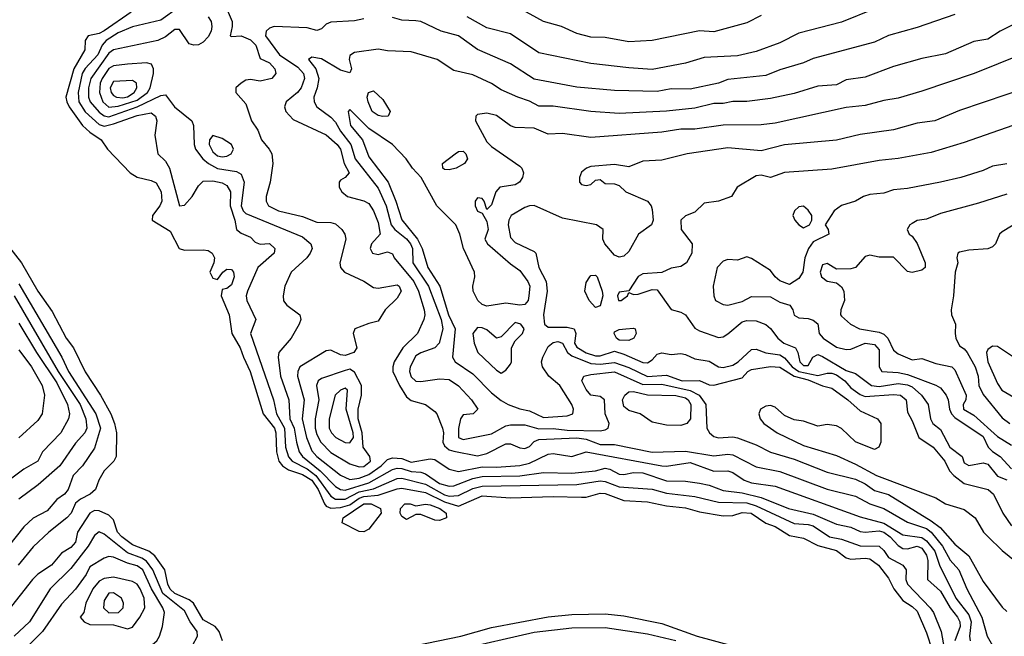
# Model space of a CAD drawing. Header units: metres. Extents: x -46681 to -43747, y -240911 to -237677.
# Tile 99 of 256: x -45511 to -45407, y -240736 to -240671. Entities that reach past the tile are written whole.
import ezdxf

# ---------------------------------------------------------------- set-up
doc = ezdxf.new("R2010")
doc.units = ezdxf.units.M
doc.layers.add('CONTOUR_INDEX', color=1, linetype='Continuous')
doc.layers.add('CONTOUR_INTER', color=3, linetype='Continuous')

msp = doc.modelspace()

# ---------------------------------------------------------------- linework, layer by layer
at = {"layer": 'CONTOUR_INDEX'}
for points, elevation in [([(-45474.6, -240670.74), (-45475.6, -240670.95), (-45478.1, -240671.07), (-45478.6, -240671.3), (-45479.1, -240671.79), (-45479.6, -240671.95), (-45480.6, -240671.69), (-45484.1, -240671.54), (-45484.6, -240671.72), (-45484.96, -240672.02), (-45485.02, -240672.52), (-45483.53, -240674.52), (-45481.6, -240675.83), (-45480.99, -240676.52), (-45480.9, -240677.02), (-45481.25, -240678.02), (-45481.63, -240678.52), (-45482.83, -240679.52), (-45483.01, -240680.02), (-45482.85, -240680.52), (-45482.1, -240681.37), (-45478.6, -240683), (-45477.43, -240684.02), (-45477.09, -240684.52), (-45476.69, -240686.02), (-45476.17, -240687.02), (-45476.6, -240687.5), (-45477.1, -240687.79), (-45477.24, -240688.02), (-45477.21, -240688.52), (-45476.94, -240689.02), (-45476.35, -240689.52), (-45474.6, -240689.97), (-45474.1, -240690.26), (-45473.6, -240691.03), (-45473.1, -240692.28), (-45472.89, -240693.52), (-45473.8, -240694.52), (-45473.95, -240695.02), (-45473.7, -240695.52), (-45473.1, -240695.66), (-45472.1, -240695.38), (-45471.6, -240695.6), (-45471.4, -240696.02), (-45469.32, -240698.52), (-45468.82, -240699.52), (-45468.24, -240701.52), (-45468.17, -240702.02), (-45468.27, -240702.52), (-45468.95, -240704.02), (-45470.5, -240705.52), (-45471.4, -240707.02), (-45471.56, -240707.52), (-45471.54, -240708.02), (-45470.84, -240709.52), (-45470.1, -240710.7), (-45469.6, -240711.11), (-45468.1, -240711.52), (-45467.1, -240712.26), (-45466.88, -240712.52), (-45466.29, -240714.02), (-45466.2, -240714.52), (-45466.26, -240715.52), (-45466.1, -240715.91), (-45465.6, -240716.31), (-45465.1, -240716.46), (-45462.6, -240716.96), (-45461.6, -240716.7), (-45459.6, -240715.69), (-45459.1, -240715.67), (-45458.1, -240716.12), (-45457.6, -240716.17), (-45457.1, -240715.96), (-45456.6, -240715.43), (-45456.1, -240715.22), (-45452.1, -240715.05), (-45451.1, -240715.19), (-45449.6, -240715.74), (-45448.1, -240715.76), (-45444.1, -240716.55), (-45440.6, -240716.46), (-45437.6, -240716.94), (-45436.1, -240716.76), (-45435.6, -240716.84), (-45433.1, -240718.1), (-45430.6, -240718.6), (-45425.6, -240720.47), (-45422.6, -240721.22), (-45421.1, -240722.02), (-45419.6, -240722.51), (-45417.1, -240723.95), (-45415.1, -240724.65), (-45414.59, -240725.02), (-45413.4, -240726.52), (-45412.6, -240727.99), (-45411.66, -240729.02), (-45410.82, -240731.02), (-45409.24, -240734.02), (-45408.67, -240736.02), (-45408.13, -240737.02)], 95), ([(-45412.1, -240670.26), (-45416.1, -240671.65), (-45419.1, -240672.48), (-45420.6, -240673.18), (-45427.1, -240674.93), (-45428.1, -240675.39), (-45430.6, -240676.11), (-45432.1, -240676.72), (-45436.1, -240677.16), (-45437.1, -240677.53), (-45440.1, -240678.17), (-45442.1, -240678.14), (-45443.6, -240678.42), (-45448.1, -240678.29), (-45452.1, -240677.95), (-45456.6, -240677.1), (-45459.1, -240675.48), (-45462.6, -240673.96), (-45464.6, -240672.54), (-45466.45, -240672.02), (-45468.6, -240671), (-45469.1, -240670.92), (-45470.6, -240670.85), (-45471.6, -240670.59)], 95), ([(-45501.1, -240677.36), (-45501.45, -240678.02), (-45501.34, -240678.52), (-45501.1, -240678.85), (-45500.78, -240679.02), (-45500.1, -240679.07), (-45499.6, -240678.97), (-45498.9, -240678.52), (-45498.64, -240678.02), (-45498.68, -240677.52), (-45499.1, -240677.24), (-45501.1, -240677.36)], 95), ([(-45406.6, -240686.07), (-45408.1, -240686.32), (-45409.1, -240686.76), (-45411.47, -240687.52), (-45413.6, -240688.02), (-45417.1, -240688.67), (-45418.6, -240688.83), (-45419.6, -240689.15), (-45421.1, -240689.3), (-45421.76, -240689.52), (-45422.6, -240690.02), (-45424.1, -240690.48), (-45424.86, -240691.02), (-45425.83, -240692.52), (-45425.5, -240693.02), (-45425.42, -240693.52), (-45427.1, -240694.33), (-45427.59, -240695.02), (-45427.98, -240696.02), (-45428.17, -240697.52), (-45428.6, -240698.21), (-45429.6, -240698.82), (-45430.6, -240698.43), (-45431.1, -240698.03), (-45431.6, -240697.33), (-45433.6, -240696.06), (-45434.1, -240695.91), (-45435.1, -240696.25), (-45436.1, -240696.18), (-45436.6, -240696.36), (-45437.23, -240697.02), (-45437.65, -240699.02), (-45437.6, -240700.02), (-45437.4, -240700.52), (-45436.6, -240700.96), (-45436.1, -240701.01), (-45434.6, -240700.62), (-45433.6, -240700.09), (-45431.6, -240700.12), (-45430.6, -240700.68), (-45429.57, -240701.02), (-45429.24, -240701.52), (-45429.1, -240702.06), (-45428.6, -240702.37), (-45427.6, -240702.43), (-45427.1, -240702.61), (-45426.6, -240702.99), (-45426.44, -240704.02), (-45426.01, -240704.52), (-45424.6, -240705.46), (-45423.6, -240705.7), (-45423.1, -240705.67), (-45421.6, -240705.04), (-45420.6, -240705.17), (-45420.1, -240705.74), (-45420.1, -240707.52), (-45419.82, -240708.02), (-45418.1, -240708.15), (-45417.1, -240708.36), (-45414.1, -240709.46), (-45413.6, -240709.75), (-45413.02, -240710.52), (-45412.8, -240711.02), (-45412.66, -240712.02), (-45412.44, -240712.52), (-45412.1, -240712.89), (-45409.1, -240714.9), (-45408.56, -240716.02), (-45408.1, -240716.5), (-45407.29, -240717.02), (-45406.1, -240718.32)], 90), ([(-45428.6, -240690.61), (-45429.05, -240691.02), (-45429.25, -240691.52), (-45429.02, -240692.02), (-45428.6, -240692.52), (-45428.1, -240692.83), (-45427.49, -240692.52), (-45427.21, -240692.02), (-45427.21, -240691.52), (-45427.6, -240690.96), (-45428.1, -240690.55), (-45428.6, -240690.61)], 90), ([(-45512.1, -240694.9), (-45510.83, -240696.52), (-45509.1, -240699.53), (-45507.6, -240701.7), (-45506.1, -240704.5), (-45505.32, -240705.52), (-45504.1, -240708.07), (-45502.47, -240710.52), (-45501.37, -240712.52), (-45500.98, -240713.52), (-45500.78, -240714.52), (-45500.8, -240717.02), (-45501.07, -240717.52), (-45502.1, -240718.52), (-45502.66, -240719.52), (-45503, -240720.52), (-45503.56, -240721.02), (-45504.6, -240721.55), (-45505.1, -240721.97), (-45505.56, -240723.02), (-45506.02, -240723.52), (-45507.95, -240725.02), (-45509.6, -240726.57), (-45511.19, -240728.52)], 100), ([(-45476.6, -240707.91), (-45479.1, -240708.78), (-45479.43, -240709.02), (-45479.61, -240709.52), (-45479.39, -240711.02), (-45479.77, -240713.02), (-45479.76, -240714.02), (-45479.6, -240714.68), (-45479.17, -240715.52), (-45478.1, -240716.61), (-45476.1, -240717.81), (-45475.1, -240718.11), (-45474.6, -240718.07), (-45473.91, -240717.52), (-45473.98, -240717.02), (-45474.67, -240716.02), (-45474.79, -240714.52), (-45475.21, -240713.02), (-45475.23, -240712.02), (-45474.88, -240710.52), (-45474.85, -240709.52), (-45475.6, -240708.09), (-45476.1, -240707.77), (-45476.6, -240707.91)], 95), ([(-45447.01, -240710.52), (-45446.6, -240710.19), (-45446.1, -240710.14), (-45444.6, -240710.5), (-45441.6, -240710.57), (-45440.6, -240710.83), (-45440.29, -240711.02), (-45440.04, -240711.52), (-45440.07, -240713.02), (-45440.44, -240713.52), (-45441.1, -240713.74), (-45442.6, -240713.71), (-45444.1, -240713.38), (-45445.38, -240712.52), (-45446.6, -240712.16), (-45447.1, -240711.73), (-45447.24, -240711.02), (-45447.01, -240710.52)], 95), ([(-45474.61, -240722.02), (-45473.84, -240722.02), (-45472.84, -240722.52), (-45472.77, -240723.02), (-45474.1, -240724.72), (-45474.6, -240724.99), (-45475.1, -240724.97), (-45476.92, -240724.02), (-45476.82, -240723.52), (-45474.61, -240722.02)], 100), ([(-45470.29, -240722.02), (-45469.71, -240722.02), (-45469.1, -240722.23), (-45468.1, -240722.08), (-45467.6, -240722.14), (-45466.59, -240722.52), (-45465.89, -240723.02), (-45465.87, -240723.52), (-45466.6, -240723.79), (-45467.1, -240723.74), (-45468.6, -240723.16), (-45469.1, -240723.16), (-45470.1, -240723.7), (-45470.6, -240723.38), (-45470.78, -240723.02), (-45470.75, -240722.52), (-45470.29, -240722.02)], 100), ([(-45501.6, -240731.47), (-45502.1, -240732.25), (-45502.16, -240733.02), (-45501.6, -240733.55), (-45500.56, -240733.52), (-45500.09, -240733.02), (-45500.04, -240732.52), (-45500.26, -240732.02), (-45501.1, -240731.43), (-45501.6, -240731.47)], 95), ([(-45469.15, -240737.02), (-45464.35, -240736.02), (-45461.1, -240735.12), (-45455.1, -240733.97), (-45452.6, -240733.74), (-45449.1, -240733.68), (-45447.1, -240733.88), (-45443.1, -240734.7), (-45439.37, -240736.02), (-45435.6, -240737.06)], 100)]:
    msp.add_lwpolyline(points, dxfattribs=dict(at, elevation=elevation))
at = {"layer": 'CONTOUR_INTER'}
for points, elevation in [([(-45494.23, -240669.52), (-45496.1, -240670.86), (-45499.1, -240671.57), (-45500.6, -240672.2), (-45501.89, -240673.02), (-45502.29, -240673.52), (-45502.75, -240674.52), (-45504.1, -240675.97), (-45504.4, -240676.52), (-45504.84, -240678.52), (-45504.77, -240679.52), (-45504.1, -240680.55), (-45502.6, -240681.92), (-45502.1, -240682.08), (-45501.1, -240681.85), (-45498.6, -240680.94), (-45497.1, -240680.66), (-45496.64, -240681.02), (-45496.5, -240681.52), (-45496.74, -240683.02), (-45496.41, -240685.02), (-45495.6, -240685.77), (-45495.16, -240686.52), (-45494.13, -240690.52), (-45493.6, -240690.42), (-45492.78, -240689.52), (-45492.1, -240688.4), (-45491.6, -240687.9), (-45490.6, -240687.85), (-45489.6, -240688.09), (-45489.1, -240688.36), (-45488.73, -240689.02), (-45488.77, -240690.52), (-45488.25, -240692.02), (-45488.08, -240693.02), (-45487.6, -240693.4), (-45486.6, -240693.82), (-45486.1, -240694.35), (-45485.6, -240694.55), (-45484.6, -240694.5), (-45484.04, -240695.02), (-45484.1, -240695.52), (-45485.82, -240697.02), (-45486.94, -240699.52), (-45487.05, -240700.02), (-45486.99, -240700.52), (-45486.04, -240702.52), (-45486.62, -240704.02), (-45484.18, -240711.02), (-45483.85, -240712.52), (-45483, -240714.02), (-45482.92, -240716.02), (-45482.6, -240717.05), (-45482.18, -240717.52), (-45480.6, -240718.34), (-45479.69, -240719.02), (-45478.1, -240721.22), (-45477.6, -240721.53), (-45476.6, -240721.52), (-45475.1, -240720.75), (-45473.6, -240720.44), (-45471.1, -240719.34), (-45470.6, -240719.31), (-45468.1, -240719.96), (-45466.1, -240721.07), (-45465.6, -240721.22), (-45464.6, -240721.15), (-45463.1, -240720.41), (-45462.1, -240720.15), (-45452.1, -240719.98), (-45449.6, -240719.6), (-45449.1, -240719.65), (-45447.6, -240720.23), (-45444.1, -240720.49), (-45442.6, -240720.91), (-45439.6, -240721.24), (-45437.1, -240721.85), (-45434.1, -240721.92), (-45433.1, -240722.23), (-45429.1, -240724.12), (-45427.6, -240724.2), (-45427.1, -240724.35), (-45425.35, -240725.52), (-45424.1, -240725.77), (-45422.1, -240726.46), (-45420.1, -240726.51), (-45419.6, -240726.98), (-45419.1, -240727.72), (-45417.6, -240728.53), (-45417.25, -240729.02), (-45417.27, -240730.02), (-45417.12, -240730.52), (-45414.71, -240733.02), (-45414.37, -240733.52), (-45413.54, -240735.52), (-45413.02, -240738.52)], 98), ([(-45489.19, -240669.52), (-45488.56, -240671.02), (-45488.54, -240671.52), (-45488.74, -240672.52), (-45488.6, -240672.61), (-45487.6, -240672.53), (-45486.6, -240672.93), (-45486.05, -240673.52), (-45485.6, -240674.93), (-45484.6, -240675.38), (-45484.04, -240676.02), (-45483.94, -240676.52), (-45484.36, -240677.02), (-45485.6, -240677.32), (-45486.6, -240677.16), (-45487.1, -240677.23), (-45487.61, -240677.52), (-45488.14, -240678.02), (-45488.15, -240678.52), (-45487.1, -240679.72), (-45486.5, -240681.52), (-45485.83, -240682.52), (-45485.44, -240683.52), (-45484.62, -240684.52), (-45484.36, -240685.02), (-45484.25, -240686.02), (-45484.51, -240688.02), (-45484.95, -240689.52), (-45484.94, -240690.02), (-45484.7, -240690.52), (-45483.66, -240691.02), (-45481.1, -240691.64), (-45479.6, -240692.23), (-45478.1, -240692.27), (-45477.6, -240692.42), (-45476.95, -240693.02), (-45476.63, -240693.52), (-45476.51, -240694.02), (-45477.14, -240696.52), (-45477.08, -240697.02), (-45476.66, -240697.52), (-45474.6, -240698.48), (-45473.6, -240699.13), (-45473.1, -240699.21), (-45471.1, -240698.88), (-45470.87, -240699.02), (-45470.65, -240699.52), (-45471.1, -240700.27), (-45472.36, -240701.52), (-45473.1, -240702.72), (-45474.1, -240702.94), (-45475.57, -240703.52), (-45475.74, -240704.02), (-45475.34, -240705.52), (-45475.68, -240706.02), (-45476.6, -240706.35), (-45477.1, -240706.28), (-45478.1, -240705.78), (-45478.6, -240705.85), (-45481.39, -240707.52), (-45481.6, -240708.02), (-45481.62, -240708.52), (-45480.94, -240711.02), (-45481.14, -240713.02), (-45480.68, -240715.02), (-45480.1, -240716.42), (-45479.58, -240717.02), (-45477.1, -240719), (-45476.1, -240719.47), (-45475.1, -240719.33), (-45474.1, -240718.94), (-45472.77, -240718.02), (-45472.1, -240717.33), (-45471.6, -240717.15), (-45470.6, -240717.23), (-45469.6, -240717.62), (-45467.6, -240717.26), (-45467.1, -240717.35), (-45465.6, -240718.37), (-45464.6, -240718.61), (-45462.1, -240718.12), (-45460.6, -240718.16), (-45458.1, -240717.98), (-45457.1, -240717.71), (-45455.1, -240716.78), (-45454.6, -240716.72), (-45452.6, -240717.02), (-45451.1, -240716.52), (-45443.1, -240718.02), (-45442.6, -240718.06), (-45440.1, -240717.67), (-45437.6, -240718.57), (-45436.1, -240718.55), (-45435.6, -240718.7), (-45434.38, -240719.52), (-45433.6, -240719.82), (-45431.1, -240720.16), (-45422.1, -240723.41), (-45419.6, -240724.07), (-45417.6, -240725.32), (-45415.6, -240725.6), (-45415.1, -240725.95), (-45414.21, -240727.02), (-45413.71, -240728.52), (-45412.01, -240732.02), (-45410.6, -240733.77), (-45410.36, -240734.52), (-45410.55, -240736.02), (-45410.49, -240736.52)], 96), ([(-45420.6, -240669.67), (-45424.1, -240671.08), (-45428.6, -240672.25), (-45430.6, -240673.28), (-45433.1, -240674.19), (-45435.1, -240674.63), (-45438.6, -240674.83), (-45440.6, -240675.41), (-45444.1, -240676.08), (-45446.6, -240675.92), (-45450.6, -240675.45), (-45456.1, -240674.31), (-45459.1, -240672.33), (-45461.6, -240671.67), (-45463.69, -240670.52)], 96), ([(-45432.6, -240670.36), (-45434.1, -240671.14), (-45437.6, -240672.09), (-45439.1, -240671.99), (-45444.1, -240673.02), (-45446.6, -240673.17), (-45449.1, -240672.71), (-45450.6, -240672.65), (-45452.1, -240672.27), (-45453.72, -240671.52), (-45455.6, -240671.01), (-45458.1, -240669.62)], 97), ([(-45499.24, -240670.02), (-45502.1, -240672.01), (-45502.6, -240672.28), (-45503.79, -240672.52), (-45504.11, -240673.02), (-45504.12, -240674.02), (-45505.31, -240676.02), (-45506.14, -240679.02), (-45506.05, -240679.52), (-45505.79, -240680.02), (-45504.37, -240682.02), (-45503.6, -240682.71), (-45502.39, -240683.52), (-45501.72, -240684.52), (-45499.35, -240687.02), (-45498.6, -240687.48), (-45497.1, -240687.82), (-45496.6, -240688.09), (-45496.05, -240689.02), (-45495.97, -240690.02), (-45496.19, -240690.52), (-45496.97, -240691.52), (-45496.99, -240692.02), (-45495.1, -240693.18), (-45494.15, -240695.02), (-45493.6, -240695.2), (-45491.6, -240695.15), (-45491.1, -240695.24), (-45490.67, -240695.52), (-45490.41, -240696.02), (-45490.48, -240696.52), (-45490.89, -240697.52), (-45490.6, -240698.16), (-45490.1, -240698.31), (-45489.53, -240697.52), (-45489.1, -240697.21), (-45488.6, -240697.24), (-45488.39, -240697.52), (-45488.34, -240698.02), (-45488.6, -240698.87), (-45489.1, -240699.24), (-45489.6, -240699.34), (-45489.7, -240700.02), (-45488.85, -240702.02), (-45488.58, -240704.02), (-45487.69, -240705.52), (-45487.35, -240706.52), (-45486.63, -240708.02), (-45485.26, -240712.52), (-45484.08, -240714.02), (-45483.94, -240714.52), (-45483.87, -240716.52), (-45483.6, -240717.52), (-45483.22, -240718.02), (-45482.6, -240718.44), (-45481.1, -240718.91), (-45480.13, -240719.52), (-45479.45, -240720.52), (-45478.79, -240722.02), (-45478.6, -240722.26), (-45478.1, -240722.49), (-45477.1, -240722.4), (-45476.1, -240722.13), (-45475.1, -240721.44), (-45474.6, -240721.26), (-45473.1, -240721.11), (-45471.1, -240720.43), (-45470.6, -240720.37), (-45468.1, -240720.84), (-45466.1, -240721.82), (-45464.6, -240722.26), (-45462.1, -240721.19), (-45459.1, -240721.41), (-45454.6, -240721.24), (-45451.6, -240721.34), (-45451.1, -240721.31), (-45449.6, -240720.9), (-45449.1, -240720.94), (-45447.1, -240721.69), (-45444.6, -240721.83), (-45442.6, -240722.25), (-45440.6, -240722.45), (-45439.1, -240722.86), (-45436.6, -240723.29), (-45435.6, -240723.25), (-45434.6, -240722.93), (-45433.66, -240723.02), (-45432.1, -240724.08), (-45431.1, -240724.41), (-45429.6, -240725.36), (-45428.1, -240725.66), (-45426.6, -240726.43), (-45424.6, -240726.95), (-45423.6, -240727.74), (-45423.1, -240727.88), (-45421.6, -240727.76), (-45421.1, -240727.86), (-45420.17, -240728.52), (-45419.1, -240729.88), (-45418.54, -240731.02), (-45417.6, -240732.25), (-45416.6, -240732.9), (-45416.1, -240733.38), (-45415.1, -240735.69), (-45414.49, -240737.52)], 99), ([(-45491.08, -240670.52), (-45490.77, -240671.02), (-45490.68, -240671.52), (-45490.78, -240672.02), (-45491.1, -240672.64), (-45491.6, -240673.2), (-45492.1, -240673.46), (-45492.6, -240673.5), (-45493.1, -240673.36), (-45494.1, -240671.87), (-45494.6, -240671.87), (-45495.6, -240672.62), (-45496.42, -240673.02), (-45501.1, -240674.02), (-45501.6, -240674.35), (-45503.49, -240677.02), (-45503.74, -240678.02), (-45503.74, -240679.02), (-45503.57, -240679.52), (-45502.6, -240680.59), (-45502.1, -240681), (-45501.6, -240681.09), (-45498.6, -240680.04), (-45496.1, -240678.85), (-45495.6, -240678.76), (-45494.64, -240680.02), (-45492.81, -240681.52), (-45492.65, -240682.02), (-45492.57, -240684.02), (-45492.43, -240684.52), (-45491.64, -240685.52), (-45491.06, -240686.02), (-45490.1, -240686.56), (-45488.1, -240686.87), (-45487.6, -240687.14), (-45487.28, -240688.02), (-45487.59, -240690.52), (-45487.39, -240691.02), (-45487.1, -240691.31), (-45481.1, -240693.79), (-45480.21, -240694.52), (-45480.09, -240695.02), (-45480.28, -240695.52), (-45480.64, -240696.02), (-45482.29, -240697.52), (-45482.97, -240699.02), (-45483.15, -240700.02), (-45483.1, -240700.54), (-45482.76, -240701.02), (-45481.4, -240702.02), (-45481.28, -240702.52), (-45481.45, -240703.02), (-45482.32, -240704.52), (-45483.6, -240706.02), (-45483.69, -240706.52), (-45483.43, -240708.52), (-45482.54, -240711.02), (-45482.43, -240713.02), (-45481.98, -240714.02), (-45481.74, -240715.52), (-45481.44, -240716.52), (-45481.11, -240717.02), (-45479.22, -240718.52), (-45477.6, -240720.21), (-45477.1, -240720.52), (-45476.6, -240720.59), (-45474.1, -240719.82), (-45471.6, -240718.4), (-45471.1, -240718.27), (-45470.6, -240718.3), (-45469.6, -240718.61), (-45468.6, -240718.69), (-45468.1, -240718.87), (-45466.6, -240719.86), (-45465.6, -240720.17), (-45465.1, -240720.11), (-45463.1, -240719.35), (-45462.1, -240719.14), (-45458.1, -240719.08), (-45455.6, -240718.7), (-45452.6, -240718.79), (-45450.1, -240718.53), (-45449.1, -240718.25), (-45448.6, -240718.36), (-45447.6, -240718.88), (-45447.1, -240718.92), (-45446.1, -240718.7), (-45445.1, -240718.76), (-45442.6, -240719.6), (-45440.6, -240719.63), (-45439.1, -240719.84), (-45438.1, -240720.06), (-45436.6, -240720.62), (-45434.6, -240720.87), (-45432.6, -240721.35), (-45429.71, -240722.52), (-45427.1, -240723.13), (-45424.6, -240724.18), (-45423.1, -240724.51), (-45422.1, -240724.96), (-45421.6, -240725.04), (-45420.1, -240724.9), (-45419.6, -240725.03), (-45418.93, -240725.52), (-45418.1, -240726.45), (-45417.6, -240726.75), (-45417.1, -240726.78), (-45416.1, -240726.49), (-45415.6, -240726.71), (-45415.1, -240727.44), (-45414.95, -240728.02), (-45415, -240730.02), (-45413.6, -240731.26), (-45412.6, -240733.03), (-45411.8, -240734.02), (-45411.56, -240734.52), (-45411.54, -240735.02), (-45412.1, -240736.52)], 97), ([(-45405.1, -240670.93), (-45407.32, -240672.02), (-45408.6, -240672.88), (-45410.1, -240673.11), (-45413.1, -240674.43), (-45415.6, -240674.92), (-45418.6, -240675.78), (-45421.6, -240676.88), (-45423.6, -240677.18), (-45424.6, -240677.7), (-45426.6, -240677.85), (-45429.1, -240678.64), (-45431.6, -240679.16), (-45434.1, -240679.47), (-45435.6, -240679.46), (-45436.6, -240679.68), (-45437.6, -240679.69), (-45439.6, -240680.16), (-45442.6, -240680.5), (-45447.6, -240680.75), (-45450.6, -240680.54), (-45454.6, -240679.97), (-45456.1, -240679.95), (-45457.1, -240679.43), (-45458.33, -240679.02), (-45460.1, -240678.22), (-45461.1, -240677.58), (-45463.1, -240676.66), (-45465.1, -240676.2), (-45466.86, -240675.02), (-45469.6, -240674.21), (-45472.1, -240674.11), (-45473.1, -240673.94), (-45475.6, -240674.27), (-45476.1, -240674.61), (-45476.18, -240675.02), (-45475.91, -240676.02), (-45476.1, -240676.43), (-45477.1, -240676.14), (-45479.1, -240674.95), (-45480.1, -240674.78), (-45480.46, -240675.02), (-45479.71, -240676.02), (-45479.39, -240677.02), (-45479.54, -240678.02), (-45479.92, -240679.02), (-45479.87, -240679.52), (-45479.58, -240680.02), (-45478.1, -240681.14), (-45477.6, -240681.67), (-45477.1, -240682.61), (-45475.99, -240684.02), (-45475.52, -240685.52), (-45473.1, -240688.64), (-45472.25, -240690.52), (-45471.71, -240692.52), (-45471.32, -240693.02), (-45470.1, -240693.99), (-45469.68, -240694.52), (-45469.46, -240695.02), (-45469.44, -240696.52), (-45467.79, -240699.02), (-45466.43, -240702.52), (-45466.27, -240703.52), (-45466.65, -240705.02), (-45467.12, -240705.52), (-45468.6, -240706.07), (-45469.1, -240706.38), (-45469.73, -240707.52), (-45469.77, -240708.02), (-45469.6, -240708.59), (-45469.1, -240709.04), (-45468.6, -240709.1), (-45466.6, -240708.82), (-45465.6, -240708.88), (-45464.6, -240709.53), (-45463.23, -240711.02), (-45462.55, -240712.02), (-45463.06, -240712.52), (-45464.1, -240712.62), (-45464.38, -240713.02), (-45464.6, -240714.05), (-45464.6, -240715.02), (-45464.1, -240715.23), (-45461.1, -240714.64), (-45459.6, -240713.76), (-45459.1, -240713.66), (-45457.6, -240713.66), (-45456.1, -240714.08), (-45454.6, -240714.07), (-45453.1, -240714.25), (-45449.6, -240714.31), (-45449.1, -240714.19), (-45448.78, -240714.02), (-45448.67, -240713.52), (-45449.07, -240712.52), (-45449.15, -240711.02), (-45449.6, -240710.66), (-45450.6, -240710.52), (-45451.1, -240709.94), (-45451.55, -240709.02), (-45451.33, -240708.52), (-45450.6, -240708.33), (-45448.1, -240708.06), (-45445.1, -240709.39), (-45443.1, -240709.36), (-45440.1, -240710.03), (-45439.13, -240710.52), (-45438.43, -240711.52), (-45438.34, -240714.02), (-45438.06, -240714.52), (-45437.6, -240714.92), (-45437.1, -240715.03), (-45435.6, -240714.95), (-45435.1, -240715.05), (-45433.1, -240715.79), (-45431.6, -240716.58), (-45429.1, -240717.32), (-45425.6, -240718.69), (-45422.6, -240719.43), (-45421.6, -240719.91), (-45420.6, -240720.6), (-45419.1, -240721.04), (-45414.6, -240723.82), (-45413.66, -240724.52), (-45412.1, -240726.29), (-45410.61, -240727.52), (-45409.1, -240730.25), (-45407.1, -240732.95), (-45406.6, -240733.43)], 94), ([(-45402.6, -240673.5), (-45410.07, -240676.52), (-45415.6, -240678.36), (-45418.1, -240679.1), (-45419.6, -240679.35), (-45421.6, -240679.9), (-45423.6, -240680.1), (-45431.1, -240681.77), (-45432.6, -240681.93), (-45436.6, -240681.99), (-45439.6, -240682.39), (-45441.1, -240682.38), (-45443.1, -240682.7), (-45450.6, -240683.29), (-45453.6, -240682.87), (-45455.1, -240682.91), (-45456.6, -240682.28), (-45458.6, -240682.23), (-45459.1, -240682.06), (-45460.6, -240680.94), (-45461.6, -240680.7), (-45462.6, -240680.85), (-45462.77, -240681.02), (-45462.79, -240681.52), (-45461.6, -240683.75), (-45461.1, -240684.22), (-45458.1, -240686.32), (-45457.9, -240686.52), (-45457.74, -240687.02), (-45457.84, -240687.52), (-45458.14, -240688.02), (-45458.6, -240688.27), (-45460.24, -240688.52), (-45460.64, -240689.02), (-45461.1, -240690.4), (-45461.6, -240690.88), (-45461.87, -240690.02), (-45462.1, -240689.74), (-45462.6, -240689.66), (-45462.84, -240690.02), (-45462.84, -240690.52), (-45462.6, -240691.06), (-45462.1, -240691.28), (-45461.6, -240692.16), (-45461.45, -240693.02), (-45461.81, -240694.02), (-45461.52, -240694.52), (-45459.1, -240696.64), (-45458.1, -240697.33), (-45457.28, -240698.52), (-45457.07, -240699.02), (-45457.15, -240700.02), (-45457.25, -240700.52), (-45457.6, -240700.95), (-45458.1, -240701), (-45459.6, -240700.81), (-45461.6, -240701.11), (-45462.1, -240700.94), (-45462.57, -240700.52), (-45463.05, -240699.52), (-45463.09, -240699.02), (-45462.87, -240698.02), (-45462.91, -240697.52), (-45464.07, -240695.02), (-45464.47, -240693.52), (-45464.89, -240692.52), (-45466.89, -240690.52), (-45468.54, -240687.52), (-45469.48, -240686.52), (-45470.15, -240685.52), (-45471.6, -240684.02), (-45474.1, -240682.34), (-45476.1, -240680.32), (-45476.29, -240680.52), (-45476.01, -240682.02), (-45474.75, -240683.52), (-45474.1, -240685.32), (-45472.04, -240688.02), (-45471.22, -240690.02), (-45470.6, -240691.97), (-45468.95, -240694.02), (-45468.44, -240695.02), (-45467.86, -240697.02), (-45466.58, -240699.02), (-45465.67, -240702.02), (-45464.97, -240703.52), (-45465.22, -240706.52), (-45464.97, -240707.02), (-45463.1, -240708.28), (-45461.1, -240710.29), (-45460.1, -240711.11), (-45459.36, -240711.52), (-45458.1, -240711.98), (-45457.1, -240712.2), (-45455.6, -240712.91), (-45453.1, -240712.73), (-45452.52, -240712.52), (-45452.45, -240712.02), (-45452.63, -240711.52), (-45453.89, -240709.52), (-45455.05, -240708.52), (-45455.73, -240707.52), (-45455.82, -240707.02), (-45455.68, -240706.52), (-45455.1, -240705.39), (-45454.6, -240704.96), (-45454.1, -240704.85), (-45453.6, -240705.02), (-45453.06, -240706.02), (-45452.6, -240706.38), (-45450.6, -240707.19), (-45449.6, -240707.25), (-45448.1, -240707.08), (-45446.6, -240707.61), (-45444.6, -240708.57), (-45442.6, -240708.43), (-45440.94, -240709.02), (-45439.1, -240708.97), (-45438.1, -240709.45), (-45437.6, -240709.47), (-45434.6, -240708.69), (-45433.99, -240708.02), (-45433.6, -240707.83), (-45431.6, -240707.51), (-45430.6, -240707.57), (-45429.1, -240708.51), (-45427.6, -240708.92), (-45426.1, -240709.56), (-45425.1, -240709.78), (-45423.4, -240711.02), (-45422.1, -240712.2), (-45420.28, -240713.02), (-45419.93, -240713.52), (-45419.94, -240715.52), (-45420.13, -240716.02), (-45420.6, -240716.27), (-45422.6, -240715.47), (-45424.1, -240714.06), (-45424.6, -240713.79), (-45425.6, -240713.65), (-45426.6, -240713.81), (-45428.1, -240713.29), (-45429.1, -240713.16), (-45430.1, -240712.67), (-45431.1, -240711.8), (-45431.6, -240711.61), (-45432.1, -240711.69), (-45432.66, -240712.02), (-45432.82, -240712.52), (-45432.68, -240713.02), (-45432.3, -240713.52), (-45430.91, -240714.52), (-45428.1, -240715.87), (-45424.6, -240716.93), (-45422.6, -240717.82), (-45420.38, -240719.02), (-45414.1, -240721.39), (-45413.1, -240722.03), (-45411.1, -240722.62), (-45409.94, -240723.52), (-45409.06, -240725.02), (-45408.6, -240725.5), (-45407.1, -240726.95), (-45405.6, -240728.16)], 93), ([(-45499.6, -240675.51), (-45501.1, -240675.68), (-45501.6, -240675.98), (-45502.31, -240677.02), (-45502.52, -240677.52), (-45502.58, -240678.52), (-45502.21, -240679.52), (-45501.6, -240680.06), (-45500.6, -240679.97), (-45498.6, -240679.32), (-45497.49, -240678.52), (-45497.21, -240678.02), (-45496.88, -240676.52), (-45496.86, -240676.02), (-45497.07, -240675.52), (-45497.6, -240675.38), (-45499.6, -240675.51)], 96), ([(-45401.6, -240677.02), (-45411.6, -240680.42), (-45414.22, -240681.52), (-45416.1, -240681.75), (-45418.6, -240682.45), (-45422.1, -240682.95), (-45424.6, -240683.55), (-45430.1, -240684.05), (-45432.6, -240684.7), (-45436.1, -240684.38), (-45440.4, -240685.02), (-45443.1, -240685.66), (-45445.1, -240685.78), (-45446.6, -240686.37), (-45448.1, -240686.13), (-45450.6, -240686.36), (-45451.05, -240686.52), (-45451.6, -240686.96), (-45451.8, -240687.52), (-45451.81, -240688.02), (-45451.6, -240688.26), (-45451.1, -240688.35), (-45450.6, -240688.26), (-45450.1, -240687.8), (-45449.6, -240687.71), (-45449.1, -240688.15), (-45448.1, -240688.17), (-45447.6, -240688.34), (-45446.91, -240689.02), (-45444.6, -240690.02), (-45444.22, -240690.52), (-45444.1, -240690.9), (-45444.01, -240692.02), (-45444.2, -240692.52), (-45445.57, -240693.52), (-45446.6, -240695.35), (-45447.1, -240695.82), (-45447.6, -240695.95), (-45448.1, -240695.72), (-45449.13, -240694.52), (-45449.33, -240694.02), (-45449.3, -240693.02), (-45450.01, -240692.52), (-45453.6, -240691.8), (-45456.6, -240690.46), (-45457.1, -240690.5), (-45457.6, -240690.7), (-45459.02, -240691.52), (-45459.27, -240692.02), (-45459.34, -240692.52), (-45459.1, -240693.86), (-45458.6, -240694.39), (-45456.6, -240695.33), (-45456.43, -240695.52), (-45456.11, -240697.02), (-45455.34, -240698.52), (-45455.21, -240699.52), (-45455.62, -240702.02), (-45455.52, -240703.02), (-45455.1, -240703.33), (-45453.1, -240703.35), (-45452.37, -240703.52), (-45452.19, -240704.02), (-45452.33, -240705.02), (-45452.1, -240705.47), (-45451.1, -240706.04), (-45450.1, -240706.36), (-45449.6, -240706.36), (-45448.1, -240705.88), (-45447.1, -240706.18), (-45445.1, -240707.09), (-45444.6, -240707.13), (-45444.1, -240706.8), (-45443.6, -240706.21), (-45443.1, -240706.05), (-45442.1, -240706.22), (-45441.1, -240706.14), (-45440.6, -240706.23), (-45439.6, -240706.69), (-45438.1, -240706.92), (-45437.1, -240707.52), (-45436.6, -240707.61), (-45435.6, -240707.35), (-45435.02, -240707.02), (-45433.6, -240705.69), (-45433.1, -240705.68), (-45432.1, -240706.06), (-45430.6, -240706.27), (-45430.1, -240706.59), (-45429.31, -240707.52), (-45428.6, -240708.04), (-45426.6, -240708.47), (-45425.6, -240708.2), (-45425.1, -240708.21), (-45424.6, -240708.39), (-45423.75, -240709.02), (-45423.1, -240709.75), (-45422.1, -240710.46), (-45421.6, -240710.66), (-45418.6, -240710.45), (-45417.86, -240710.52), (-45417.25, -240711.02), (-45417.1, -240712.34), (-45416.6, -240713.25), (-45415.89, -240715.02), (-45414.38, -240716.02), (-45413.17, -240717.52), (-45412.66, -240718.52), (-45412.22, -240719.02), (-45411.1, -240719.89), (-45408.56, -240720.52), (-45408.01, -240721.02), (-45407.01, -240723.02), (-45406.1, -240724.37)], 92), ([(-45474.13, -240678.52), (-45473.6, -240678.35), (-45472.6, -240679.26), (-45471.82, -240680.52), (-45472.03, -240681.02), (-45472.6, -240681.06), (-45473.1, -240680.95), (-45473.72, -240680.52), (-45474.15, -240679.52), (-45474.25, -240679.02), (-45474.13, -240678.52)], 94), ([(-45398.6, -240679.45), (-45411.1, -240683.81), (-45414.6, -240684.87), (-45418.1, -240685.51), (-45420.1, -240685.7), (-45425.1, -240686.64), (-45430.1, -240686.97), (-45431.6, -240687.51), (-45432.6, -240687.27), (-45433.1, -240687.32), (-45435.11, -240688.52), (-45435.72, -240689.52), (-45437.1, -240690.03), (-45438.6, -240690.23), (-45439.6, -240691.19), (-45440.6, -240691.58), (-45441.1, -240692.01), (-45441.05, -240693.02), (-45439.9, -240694.52), (-45439.93, -240695.52), (-45440.49, -240696.52), (-45441.1, -240696.94), (-45442.1, -240697.09), (-45443.1, -240697.56), (-45445.1, -240697.69), (-45445.6, -240697.99), (-45446.6, -240699.48), (-45447.6, -240699.63), (-45447.77, -240700.02), (-45447.66, -240700.52), (-45447.41, -240700.52), (-45447.1, -240700.31), (-45446.73, -240700.02), (-45446.6, -240699.68), (-45446.1, -240699.87), (-45445.6, -240699.85), (-45444.1, -240699.34), (-45443.6, -240699.39), (-45442.1, -240701.47), (-45441.1, -240701.75), (-45440.6, -240702.03), (-45439.6, -240703.46), (-45439.1, -240703.73), (-45437.1, -240704.44), (-45436.6, -240704.35), (-45436.1, -240704.06), (-45434.6, -240702.79), (-45434.1, -240702.63), (-45433.1, -240702.68), (-45432.1, -240703.05), (-45431.6, -240703.49), (-45430.83, -240704.52), (-45430.17, -240705.02), (-45428.96, -240705.52), (-45428.7, -240706.02), (-45428.48, -240707.02), (-45428.1, -240707.38), (-45427.6, -240707.4), (-45427.13, -240706.52), (-45426.6, -240706.24), (-45426.1, -240706.43), (-45423.6, -240707.94), (-45422.6, -240708.25), (-45420.9, -240709.52), (-45420.1, -240709.62), (-45418.1, -240709.31), (-45417.1, -240709.43), (-45416.6, -240709.66), (-45415.61, -240710.52), (-45414.91, -240711.52), (-45414.66, -240713.02), (-45414.41, -240713.52), (-45413.6, -240714.15), (-45412.62, -240716.02), (-45411.33, -240717.02), (-45411.1, -240717.69), (-45410.6, -240717.99), (-45409.1, -240717.69), (-45408.6, -240717.84), (-45407.6, -240719.09), (-45406.6, -240719.49)], 91), ([(-45490.6, -240683.07), (-45490.95, -240683.52), (-45490.98, -240684.02), (-45490.6, -240684.81), (-45490.1, -240685.22), (-45489.6, -240685.34), (-45489.1, -240685.26), (-45488.65, -240685.02), (-45488.4, -240684.52), (-45488.63, -240684.02), (-45489.6, -240683.37), (-45490.6, -240683.07)], 96), ([(-45464.94, -240685.02), (-45464.6, -240684.77), (-45464.1, -240684.71), (-45463.81, -240685.02), (-45463.65, -240685.52), (-45463.96, -240686.02), (-45464.84, -240686.52), (-45465.6, -240686.71), (-45466.1, -240686.65), (-45466.25, -240686.52), (-45466.28, -240686.02), (-45464.94, -240685.02)], 94), ([(-45406.6, -240689.26), (-45409.6, -240690.24), (-45413.6, -240691.31), (-45415.1, -240691.9), (-45416.1, -240692.07), (-45416.6, -240692.36), (-45416.85, -240692.52), (-45417.15, -240693.02), (-45416.94, -240693.52), (-45416.6, -240693.71), (-45416.1, -240694.49), (-45415.25, -240696.52), (-45415.25, -240697.02), (-45415.6, -240697.31), (-45416.6, -240697.57), (-45417.1, -240697.46), (-45418.6, -240695.92), (-45420.1, -240695.94), (-45421.1, -240695.73), (-45421.6, -240695.86), (-45422.6, -240697.04), (-45423.1, -240697.18), (-45424.6, -240697.19), (-45425.6, -240696.61), (-45426.1, -240696.76), (-45426.35, -240697.52), (-45426.22, -240698.02), (-45425.6, -240698.48), (-45424.6, -240698.66), (-45424.1, -240699.07), (-45423.83, -240699.52), (-45423.77, -240700.52), (-45424.16, -240701.52), (-45424.21, -240702.02), (-45424.1, -240702.19), (-45423.15, -240703.02), (-45422.18, -240703.52), (-45420.1, -240703.88), (-45419.6, -240704.07), (-45419.2, -240704.52), (-45418.6, -240705.77), (-45418.1, -240706.16), (-45416.6, -240706.78), (-45415.6, -240706.64), (-45414.1, -240707.18), (-45412.41, -240707.52), (-45412.1, -240707.85), (-45410.91, -240710.52), (-45410.95, -240711.02), (-45411.23, -240711.52), (-45411.19, -240712.02), (-45410.1, -240712.66), (-45407.6, -240714.91), (-45406.1, -240715.82)], 89), ([(-45405.1, -240692.07), (-45407.1, -240693.27), (-45407.36, -240693.52), (-45407.79, -240694.52), (-45408.1, -240694.83), (-45408.6, -240695.04), (-45410.6, -240695.18), (-45411.6, -240695.41), (-45411.79, -240695.52), (-45411.9, -240696.02), (-45411.79, -240696.52), (-45412.05, -240697.52), (-45412.23, -240700.02), (-45412.5, -240701.52), (-45412.45, -240702.02), (-45412.02, -240703.02), (-45412.07, -240704.02), (-45411.98, -240704.52), (-45411.6, -240705.32), (-45411.1, -240705.64), (-45410.8, -240706.02), (-45409.96, -240707.52), (-45409.64, -240708.52), (-45409.57, -240709.52), (-45409.1, -240710.46), (-45407.1, -240712.93), (-45406.28, -240713.52)], 88), ([(-45511.1, -240698.77), (-45506.56, -240706.52), (-45505.87, -240708.02), (-45502.97, -240712.52), (-45502.46, -240714.02), (-45503.1, -240716.15), (-45504.37, -240718.02), (-45505.37, -240719.02), (-45505.91, -240720.52), (-45506.28, -240721.02), (-45507.1, -240721.57), (-45508.1, -240722.78), (-45509.6, -240723.56), (-45510.6, -240724.47), (-45513.02, -240727.52)], 101), ([(-45450.7, -240698.02), (-45450.6, -240697.88), (-45450.1, -240697.84), (-45449.93, -240698.02), (-45449.39, -240699.52), (-45449.33, -240700.02), (-45449.6, -240701.07), (-45450.1, -240701.26), (-45450.79, -240700.52), (-45451.24, -240699.52), (-45451.1, -240698.63), (-45450.7, -240698.02)], 92), ([(-45511.6, -240700.01), (-45506.94, -240708.02), (-45504.64, -240711.52), (-45504.04, -240713.02), (-45503.92, -240714.02), (-45504.13, -240714.52), (-45505.1, -240715.6), (-45506.78, -240718.02), (-45509.07, -240720.02), (-45511.1, -240721.54)], 102), ([(-45511.1, -240702.9), (-45509.26, -240706.02), (-45507.1, -240709.23), (-45505.96, -240711.52), (-45505.74, -240712.52), (-45505.85, -240713.02), (-45506.67, -240714.52), (-45508.6, -240716.52), (-45509.09, -240717.52), (-45510.6, -240718.36), (-45512.15, -240719.52)], 103), ([(-45458.6, -240702.84), (-45460.1, -240704.35), (-45460.6, -240704.52), (-45461.6, -240703.63), (-45462.1, -240703.41), (-45462.6, -240703.39), (-45463.09, -240704.02), (-45462.95, -240705.02), (-45462.55, -240706.02), (-45460.6, -240707.88), (-45460.1, -240708.19), (-45459.6, -240707.89), (-45459.1, -240707.26), (-45458.99, -240707.02), (-45459.01, -240705.52), (-45458.6, -240704.78), (-45457.82, -240704.02), (-45457.65, -240703.52), (-45458, -240703.02), (-45458.6, -240702.84)], 92), ([(-45446.89, -240703.52), (-45446.1, -240703.43), (-45445.93, -240703.52), (-45445.8, -240704.02), (-45446.05, -240704.52), (-45446.6, -240704.75), (-45447.6, -240704.72), (-45447.9, -240704.52), (-45448.15, -240704.02), (-45448.1, -240703.84), (-45447.6, -240703.59), (-45446.89, -240703.52)], 92), ([(-45511.1, -240705.73), (-45509.76, -240707.52), (-45508.66, -240709.52), (-45508.38, -240710.52), (-45508.65, -240712.52), (-45509.1, -240713.22), (-45511.1, -240715.03)], 104), ([(-45405.91, -240706.52), (-45407.6, -240705.38), (-45408.1, -240705.35), (-45408.6, -240705.71), (-45408.75, -240706.02), (-45408.6, -240707.02), (-45407.6, -240709.31), (-45407.12, -240710.02), (-45404.6, -240711.5)], 87), ([(-45477.1, -240710.01), (-45477.64, -240710.52), (-45478.27, -240713.02), (-45478.29, -240714.02), (-45478.04, -240714.52), (-45477.57, -240715.02), (-45476.6, -240715.53), (-45476.1, -240715.58), (-45475.71, -240715.02), (-45475.76, -240714.52), (-45476.5, -240712.02), (-45476.33, -240710.02), (-45476.6, -240709.79), (-45477.1, -240710.01)], 94), ([(-45489.56, -240736.52), (-45489.92, -240735.52), (-45490.33, -240735.02), (-45491.6, -240734.29), (-45492.65, -240732.52), (-45493.1, -240732.17), (-45494.6, -240731.52), (-45495.1, -240731.07), (-45495.35, -240730.52), (-45495.68, -240729.02), (-45496.72, -240727.52), (-45497.36, -240727.02), (-45499.1, -240726.38), (-45500.22, -240725.52), (-45500.66, -240725.02), (-45501.1, -240723.71), (-45501.6, -240723.22), (-45502.6, -240722.78), (-45503.1, -240722.75), (-45503.6, -240723)], 99), ([(-45503.6, -240723), (-45504.92, -240725.02), (-45505.1, -240726.1), (-45505.6, -240726.65), (-45506.6, -240727.26), (-45507.64, -240728.52), (-45509.1, -240729.47), (-45509.68, -240730.02), (-45513.22, -240734.52)], 99), ([(-45502.6, -240724.99), (-45503.1, -240725.36), (-45503.78, -240726.52), (-45505.6, -240728.86), (-45507.79, -240731.02), (-45509.98, -240734.52), (-45511.6, -240736.02)], 98), ([(-45492.73, -240737.02), (-45492.2, -240736.02), (-45492.25, -240735.52), (-45492.97, -240734.52), (-45493.6, -240733.33), (-45495.87, -240731.52), (-45496.94, -240729.02), (-45497.6, -240728.09), (-45498.1, -240727.77), (-45499.6, -240727.22), (-45502.1, -240725.25), (-45502.6, -240724.99)], 98), ([(-45512.1, -240746.31), (-45507.6, -240744.48), (-45504.6, -240742.77), (-45502.96, -240741.52), (-45502.59, -240741.02), (-45502.28, -240740.02), (-45501.1, -240739.17), (-45500.1, -240738.07), (-45497.66, -240737.52), (-45496.52, -240736.52), (-45496.22, -240736.02), (-45495.93, -240735.02), (-45495.72, -240733.52), (-45495.87, -240733.02), (-45497.09, -240731.02), (-45498, -240729.02), (-45498.6, -240728.59), (-45499.6, -240728.32), (-45501.1, -240727.68), (-45501.6, -240727.59), (-45502.1, -240727.76)], 97), ([(-45502.1, -240727.76), (-45503.6, -240728.68), (-45504, -240729.52), (-45505.1, -240731.05), (-45506.6, -240732.64), (-45508.61, -240735.52), (-45510.1, -240737.02), (-45512.03, -240741.02)], 97), ([(-45502.1, -240729.94), (-45502.6, -240730.2), (-45503.27, -240731.02), (-45504.02, -240732.52), (-45504.23, -240733.52), (-45504.62, -240734.02), (-45504.21, -240734.52), (-45503.6, -240734.78), (-45501.1, -240734.84), (-45499.6, -240735.24), (-45499.1, -240735.07), (-45498.3, -240734.02), (-45497.78, -240733.02), (-45497.87, -240732.02), (-45498.29, -240731.02), (-45498.6, -240730.52), (-45499.1, -240730.23), (-45501.1, -240729.77), (-45502.1, -240729.94)], 96), ([(-45464.6, -240737.42), (-45456.6, -240735.59), (-45452.6, -240735.13), (-45449.1, -240735.12), (-45444.6, -240735.78), (-45441.6, -240736.48)], 101)]:
    msp.add_lwpolyline(points, dxfattribs=dict(at, elevation=elevation))

doc.saveas('drawing.dxf')
